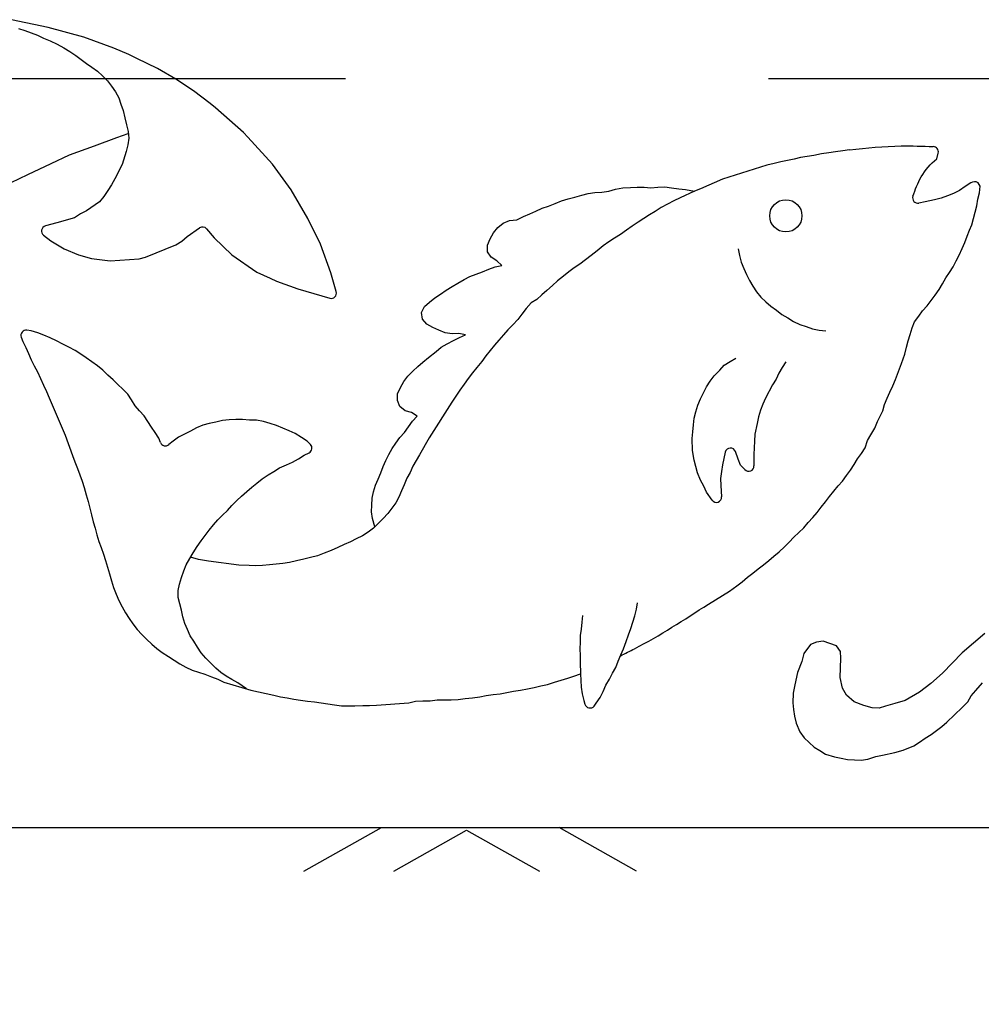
# Model space of a CAD drawing. Header units: feet. Extents: x 6 to 219, y -22 to 30.
# Tile 26 of 46: x 178.601 to 178.828, y 22.251 to 22.484. Entities that reach past the tile are written whole.
import ezdxf

# ---------------------------------------------------------------- set-up
doc = ezdxf.new("R2010")
doc.units = ezdxf.units.FT
doc.header["$MEASUREMENT"] = 0
doc.linetypes.add('F', pattern=[0.15000000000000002, 0.1, -0.05])
doc.layers.add('HATCH', color=247, linetype='Continuous')

msp = doc.modelspace()

# ---------------------------------------------------------------- linework, layer by layer
at = {"layer": 'HATCH'}
for p, q in [((178.6076247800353, 22.48222426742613), (178.5989474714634, 22.48408259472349)), ((178.6005794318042, 22.48202955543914), (178.6021062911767, 22.48149398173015)), ((178.6021062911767, 22.48149398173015), (178.6036007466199, 22.48101233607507)), ((178.6036007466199, 22.48101233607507), (178.6050800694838, 22.48042263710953)), ((178.6160217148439, 22.47994938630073), (178.6076247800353, 22.48222426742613)), ((178.6050800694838, 22.48042263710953), (178.6065303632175, 22.47971734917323)), ((178.6065303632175, 22.47971734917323), (178.6080425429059, 22.47904968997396)), ((178.6080425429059, 22.47904968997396), (178.6097220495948, 22.47829742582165)), ((178.6097220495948, 22.47829742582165), (178.6112761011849, 22.47739344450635)), ((178.6230877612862, 22.47733331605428), (178.6160217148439, 22.47994938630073)), ((178.6112761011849, 22.47739344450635), (178.6127234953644, 22.47658989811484)), ((178.6127234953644, 22.47658989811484), (178.6141100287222, 22.47562830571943)), ((178.62667348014, 22.47584610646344), (178.6230877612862, 22.47733331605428)), ((178.6141100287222, 22.47562830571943), (178.6153749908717, 22.47465786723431)), ((178.6153749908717, 22.47465786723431), (178.6166624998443, 22.47375363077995)), ((178.6166624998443, 22.47375363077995), (178.6179348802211, 22.47284163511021)), ((178.6285341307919, 22.47492409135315), (178.62667348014, 22.47584610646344)), ((178.6334651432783, 22.47252891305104), (178.6285341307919, 22.47492409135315)), ((178.6179348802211, 22.47284163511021), (178.6192369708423, 22.47189808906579)), ((178.6192369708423, 22.47189808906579), (178.6204595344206, 22.47077287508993)), ((178.6377869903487, 22.46999660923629), (178.6334651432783, 22.47252891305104)), ((178.6204595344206, 22.47077287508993), (178.6216160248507, 22.46959788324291)), ((178.6216160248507, 22.46959788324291), (178.6225772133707, 22.46832860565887)), ((178.6419477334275, 22.46724152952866), (178.6377869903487, 22.46999660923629)), ((178.6225772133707, 22.46832860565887), (178.6235363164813, 22.46704246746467)), ((178.6235363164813, 22.46704246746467), (178.6242934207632, 22.46561390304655)), ((178.6459003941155, 22.46423502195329), (178.6419477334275, 22.46724152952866)), ((178.6242934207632, 22.46561390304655), (178.6247515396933, 22.46408157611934)), ((178.6247515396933, 22.46408157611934), (178.6253481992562, 22.46262711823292)), ((178.6253481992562, 22.46262711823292), (178.6257478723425, 22.46090163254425)), ((178.6471234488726, 22.46324320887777), (178.6459003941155, 22.46423502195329)), ((178.6537524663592, 22.45744077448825), (178.6471234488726, 22.46324320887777)), ((178.6257478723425, 22.46090163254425), (178.6261108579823, 22.45924709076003)), ((178.6261108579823, 22.45924709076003), (178.6264881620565, 22.4576192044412)), ((178.6264881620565, 22.4576192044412), (178.6266605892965, 22.4560299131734)), ((178.6548428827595, 22.45631627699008), (178.6537524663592, 22.45744077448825)), ((178.6185838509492, 22.45424082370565), (178.6238552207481, 22.45618660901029)), ((178.6238552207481, 22.45618660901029), (178.6265402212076, 22.45713936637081)), ((178.6266605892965, 22.4560299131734), (178.6264293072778, 22.454469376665)), ((178.6606766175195, 22.4498867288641), (178.6548428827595, 22.45631627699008)), ((178.6126772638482, 22.45213297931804), (178.6185838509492, 22.45424082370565)), ((178.6260393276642, 22.45287311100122), (178.6251182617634, 22.44985360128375)), ((178.6264293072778, 22.454469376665), (178.6260393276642, 22.45287311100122)), ((178.7937800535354, 22.45283439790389), (178.7921964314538, 22.45262996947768)), ((178.7954684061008, 22.45310689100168), (178.7937800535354, 22.45283439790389)), ((178.7970533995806, 22.45331791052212), (178.7954684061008, 22.45310689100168)), ((178.6082659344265, 22.45004758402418), (178.6126772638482, 22.45213297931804)), ((178.780816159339, 22.45045613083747), (178.7792220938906, 22.45006704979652)), ((178.7824257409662, 22.45081495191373), (178.780816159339, 22.45045613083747)), ((178.7839570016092, 22.45113577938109), (178.7824257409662, 22.45081495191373)), ((178.7855229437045, 22.45146148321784), (178.7839570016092, 22.45113577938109)), ((178.7870706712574, 22.45173952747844), (178.7855229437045, 22.45146148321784)), ((178.7886633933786, 22.45197857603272), (178.7870706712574, 22.45173952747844)), ((178.7904879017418, 22.45232089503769), (178.7886633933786, 22.45197857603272)), ((178.7921964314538, 22.45262996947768), (178.7904879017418, 22.45232089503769)), ((178.8176893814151, 22.45114999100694), (178.8180480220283, 22.45252012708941)), ((178.6028216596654, 22.44746564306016), (178.6082659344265, 22.45004758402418)), ((178.6251182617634, 22.44985360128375), (178.623376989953, 22.44643359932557)), ((178.6650243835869, 22.44381210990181), (178.6606766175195, 22.4498867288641)), ((178.7775316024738, 22.44964184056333), (178.7670378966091, 22.44636196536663)), ((178.7792220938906, 22.45006704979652), (178.7775316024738, 22.44964184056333)), ((178.5988541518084, 22.44556934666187), (178.6028216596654, 22.44746564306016)), ((178.623376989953, 22.44643359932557), (178.6225994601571, 22.44505428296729)), ((178.7670378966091, 22.44636196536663), (178.7618408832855, 22.44411834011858)), ((178.6216668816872, 22.44370463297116), (178.6207720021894, 22.44228548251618)), ((178.6225994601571, 22.44505428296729), (178.6216668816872, 22.44370463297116)), ((178.6689757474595, 22.43705157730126), (178.6650243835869, 22.44381210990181)), ((178.7384916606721, 22.4432792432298), (178.7401874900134, 22.44352385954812)), ((178.7401874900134, 22.44352385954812), (178.7417622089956, 22.44403646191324)), ((178.7417622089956, 22.44403646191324), (178.7434931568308, 22.44428349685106)), ((178.7434931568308, 22.44428349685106), (178.7452519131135, 22.44442375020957)), ((178.7452519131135, 22.44442375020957), (178.7468459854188, 22.44449038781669)), ((178.7468459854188, 22.44449038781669), (178.7484990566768, 22.44447480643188)), ((178.7484990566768, 22.44447480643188), (178.7500771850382, 22.44435200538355)), ((178.7500771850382, 22.44435200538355), (178.7517608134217, 22.44444340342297)), ((178.7517608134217, 22.44444340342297), (178.7533783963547, 22.44454213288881)), ((178.7533783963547, 22.44454213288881), (178.7549927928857, 22.44432927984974)), ((178.7549927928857, 22.44432927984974), (178.756715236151, 22.44410129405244)), ((178.756715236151, 22.44410129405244), (178.7582688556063, 22.44392337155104)), ((178.7603838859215, 22.44352885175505), (178.7570179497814, 22.44197019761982)), ((178.7582688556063, 22.44392337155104), (178.7603982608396, 22.44353466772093)), ((178.7618408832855, 22.44411834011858), (178.7603838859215, 22.44352885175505)), ((178.8231081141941, 22.44370242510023), (178.8216960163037, 22.44300283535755)), ((178.8244218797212, 22.44461310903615), (178.8231081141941, 22.44370242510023)), ((178.8257538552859, 22.44547115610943), (178.8244218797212, 22.44461310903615)), ((178.8261394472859, 22.44564826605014), (178.8257538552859, 22.44547115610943)), ((178.8279653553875, 22.44472555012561), (178.827762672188, 22.4451033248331)), ((178.8277973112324, 22.44313051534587), (178.8279653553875, 22.44472555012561)), ((178.6207720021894, 22.44228548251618), (178.6197514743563, 22.44099514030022)), ((178.7274702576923, 22.44057740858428), (178.7289624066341, 22.44122644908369)), ((178.7289624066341, 22.44122644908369), (178.7305683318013, 22.441742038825)), ((178.7305683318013, 22.441742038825), (178.7321576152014, 22.44213662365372)), ((178.7321576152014, 22.44213662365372), (178.7337649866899, 22.4425509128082)), ((178.7337649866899, 22.4425509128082), (178.7353118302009, 22.44295574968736)), ((178.7353118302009, 22.44295574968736), (178.7368945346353, 22.44322983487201)), ((178.7368945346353, 22.44322983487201), (178.7384916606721, 22.4432792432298)), ((178.7554982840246, 22.44121853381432), (178.7540496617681, 22.44045279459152)), ((178.7570179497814, 22.44197019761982), (178.7554982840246, 22.44121853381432)), ((178.8171640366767, 22.441462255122), (178.8149572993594, 22.44097731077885)), ((178.8187242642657, 22.44188469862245), (178.8171640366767, 22.441462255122)), ((178.8202173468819, 22.44244250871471), (178.8187242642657, 22.44188469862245)), ((178.8216960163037, 22.44300283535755), (178.8202173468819, 22.44244250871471)), ((178.827172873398, 22.44006328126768), (178.8274485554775, 22.44160247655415)), ((178.8274485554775, 22.44160247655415), (178.8277973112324, 22.44313051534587)), ((178.6166253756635, 22.43889247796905), (178.6152210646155, 22.43813459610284)), ((178.6197514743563, 22.44099514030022), (178.6166253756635, 22.43889247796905)), ((178.7214680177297, 22.43815683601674), (178.7229291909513, 22.43878006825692)), ((178.7229291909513, 22.43878006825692), (178.7244286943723, 22.43947357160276)), ((178.7244286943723, 22.43947357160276), (178.7259190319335, 22.4400181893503)), ((178.7259190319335, 22.4400181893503), (178.7274702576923, 22.44057740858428)), ((178.7511471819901, 22.43875029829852), (178.7497908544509, 22.43792220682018)), ((178.7525502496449, 22.43962982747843), (178.7511471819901, 22.43875029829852)), ((178.7540496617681, 22.44045279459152), (178.7525502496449, 22.43962982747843)), ((178.8149572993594, 22.44097731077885), (178.8134739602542, 22.4407066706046)), ((178.8267569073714, 22.43855634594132), (178.827172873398, 22.44006328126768)), ((178.6137983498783, 22.43718684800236), (178.6096121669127, 22.4360160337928)), ((178.6152210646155, 22.43813459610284), (178.6137983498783, 22.43718684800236)), ((178.6719594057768, 22.43103104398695), (178.6689757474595, 22.43705157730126)), ((178.7151807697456, 22.43593327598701), (178.7166751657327, 22.43658399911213)), ((178.7166751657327, 22.43658399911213), (178.7184475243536, 22.43674062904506)), ((178.7184475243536, 22.43674062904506), (178.7199884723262, 22.43750114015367)), ((178.7199884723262, 22.43750114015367), (178.7214680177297, 22.43815683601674)), ((178.7484397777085, 22.43704300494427), (178.7470728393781, 22.43616733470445)), ((178.7497908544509, 22.43792220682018), (178.7484397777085, 22.43704300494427)), ((178.825973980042, 22.43558801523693), (178.826378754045, 22.437029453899)), ((178.826378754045, 22.437029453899), (178.8267569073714, 22.43855634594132)), ((178.6096121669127, 22.4360160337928), (178.6069473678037, 22.43529412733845)), ((178.6404721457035, 22.4328325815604), (178.6434065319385, 22.43484279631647)), ((178.6450602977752, 22.43462709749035), (178.6468782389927, 22.43251537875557)), ((178.7128812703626, 22.43368638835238), (178.7139570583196, 22.43495858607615)), ((178.7139570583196, 22.43495858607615), (178.7151807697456, 22.43593327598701)), ((178.7443365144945, 22.43429369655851), (178.7428985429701, 22.43331022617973)), ((178.7456987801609, 22.43522439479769), (178.7443365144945, 22.43429369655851)), ((178.7470728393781, 22.43616733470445), (178.7456987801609, 22.43522439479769)), ((178.8249119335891, 22.43285577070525), (178.8254421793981, 22.43434106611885)), ((178.8254421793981, 22.43434106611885), (178.825973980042, 22.43558801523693)), ((178.6065204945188, 22.43309041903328), (178.6082116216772, 22.43181219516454)), ((178.6082116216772, 22.43181219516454), (178.6113986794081, 22.42985953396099)), ((178.6377508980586, 22.43083085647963), (178.6391803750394, 22.43174045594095)), ((178.6391803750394, 22.43174045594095), (178.6404721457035, 22.4328325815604)), ((178.6468782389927, 22.43251537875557), (178.6510021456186, 22.42847795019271)), ((178.711505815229, 22.43078820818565), (178.7120684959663, 22.43227669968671)), ((178.7120684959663, 22.43227669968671), (178.7128812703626, 22.43368638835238)), ((178.7415320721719, 22.43238894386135), (178.7401688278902, 22.43151393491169)), ((178.7428985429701, 22.43331022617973), (178.7415320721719, 22.43238894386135)), ((178.8243037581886, 22.43139475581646), (178.8249119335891, 22.43285577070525)), ((178.6113986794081, 22.42985953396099), (178.6147593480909, 22.42847463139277)), ((178.6306367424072, 22.42795808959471), (178.6377508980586, 22.43083085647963)), ((178.6744155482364, 22.42418328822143), (178.6719594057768, 22.43103104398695)), ((178.7115017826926, 22.42919176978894), (178.711505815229, 22.43078820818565)), ((178.737383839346, 22.42943489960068), (178.7359933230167, 22.42831258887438)), ((178.738862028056, 22.43058545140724), (178.737383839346, 22.42943489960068)), ((178.7401688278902, 22.43151393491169), (178.738862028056, 22.43058545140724)), ((178.7707404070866, 22.4298649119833), (178.7710228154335, 22.42829257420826)), ((178.8230248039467, 22.42842481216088), (178.8236785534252, 22.42995103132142)), ((178.8236785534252, 22.42995103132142), (178.8243037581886, 22.43139475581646)), ((178.6147593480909, 22.42847463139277), (178.6178291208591, 22.42764244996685)), ((178.6178291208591, 22.42764244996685), (178.6222477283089, 22.42706450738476)), ((178.6222477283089, 22.42706450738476), (178.6290925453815, 22.42749532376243)), ((178.6290925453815, 22.42749532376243), (178.6306367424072, 22.42795808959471)), ((178.6510021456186, 22.42847795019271), (178.6569249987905, 22.42436827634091)), ((178.7123818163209, 22.42790050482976), (178.7115017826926, 22.42919176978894)), ((178.7136890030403, 22.42702133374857), (178.7123818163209, 22.42790050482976)), ((178.7346610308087, 22.42728437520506), (178.7332975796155, 22.42628872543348)), ((178.7359933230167, 22.42831258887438), (178.7346610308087, 22.42728437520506)), ((178.7710228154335, 22.42829257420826), (178.7714692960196, 22.42673279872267)), ((178.8222667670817, 22.42702865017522), (178.8230248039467, 22.42842481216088)), ((178.7102937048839, 22.42447491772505), (178.7118062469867, 22.42505902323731)), ((178.7118062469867, 22.42505902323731), (178.7132783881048, 22.42563469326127)), ((178.7132783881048, 22.42563469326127), (178.714857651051, 22.42596402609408)), ((178.714857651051, 22.42596402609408), (178.7136890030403, 22.42702133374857)), ((178.7319492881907, 22.42535795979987), (178.730677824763, 22.42443066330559)), ((178.7332975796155, 22.42628872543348), (178.7319492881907, 22.42535795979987)), ((178.7714692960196, 22.42673279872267), (178.772066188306, 22.42525553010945)), ((178.772066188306, 22.42525553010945), (178.7727144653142, 22.42381783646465)), ((178.8207066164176, 22.42430594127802), (178.8216033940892, 22.42559975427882)), ((178.8216033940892, 22.42559975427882), (178.8222667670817, 22.42702865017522)), ((178.6569249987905, 22.42436827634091), (178.6585424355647, 22.42363675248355)), ((178.6585424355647, 22.42363675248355), (178.6601096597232, 22.42295219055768)), ((178.6601096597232, 22.42295219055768), (178.6615837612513, 22.42227016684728)), ((178.6757149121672, 22.4197704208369), (178.6744155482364, 22.42418328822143)), ((178.7044900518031, 22.4217861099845), (178.7059620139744, 22.42262072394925)), ((178.7059620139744, 22.42262072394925), (178.7073270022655, 22.42338560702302)), ((178.7073270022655, 22.42338560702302), (178.7088219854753, 22.42391836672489)), ((178.7088219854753, 22.42391836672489), (178.7102937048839, 22.42447491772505)), ((178.7294300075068, 22.4234415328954), (178.7280479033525, 22.42230039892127)), ((178.730677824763, 22.42443066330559), (178.7294300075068, 22.4234415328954)), ((178.7727144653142, 22.42381783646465), (178.773434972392, 22.42243102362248)), ((178.773434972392, 22.42243102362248), (178.7742228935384, 22.4210434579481)), ((178.8190799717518, 22.42161461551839), (178.8198517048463, 22.42299797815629)), ((178.8198517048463, 22.42299797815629), (178.8207066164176, 22.42430594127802)), ((178.6615837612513, 22.42227016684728), (178.666631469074, 22.42044154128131)), ((178.666631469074, 22.42044154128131), (178.6741619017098, 22.41821849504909)), ((178.7003532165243, 22.41920476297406), (178.7017249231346, 22.42009651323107)), ((178.7017249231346, 22.42009651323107), (178.7030885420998, 22.4209550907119)), ((178.7030885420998, 22.4209550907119), (178.7044900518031, 22.4217861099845)), ((178.7268146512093, 22.42119325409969), (178.7254893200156, 22.42004694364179)), ((178.7280479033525, 22.42230039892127), (178.7268146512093, 22.42119325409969)), ((178.7742228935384, 22.4210434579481), (178.7751071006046, 22.41968564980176)), ((178.8173108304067, 22.41891072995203), (178.8182730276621, 22.42025801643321)), ((178.8182730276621, 22.42025801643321), (178.8190799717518, 22.42161461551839)), ((178.6977607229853, 22.41729312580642), (178.6989999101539, 22.41830231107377)), ((178.6989999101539, 22.41830231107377), (178.7003532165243, 22.41920476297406)), ((178.7231549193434, 22.41789667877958), (178.7218133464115, 22.41709278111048)), ((178.7243167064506, 22.41899878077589), (178.7231549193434, 22.41789667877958)), ((178.7254893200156, 22.42004694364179), (178.7243167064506, 22.41899878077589)), ((178.7751071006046, 22.41968564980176), (178.7760954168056, 22.41845673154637)), ((178.7760954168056, 22.41845673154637), (178.7772512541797, 22.41738571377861)), ((178.8163871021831, 22.41764007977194), (178.8173108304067, 22.41891072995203)), ((178.6959005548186, 22.41480923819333), (178.6965916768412, 22.41621766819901)), ((178.6965916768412, 22.41621766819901), (178.6977607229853, 22.41729312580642)), ((178.7206294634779, 22.41580016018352), (178.7196293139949, 22.41446646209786)), ((178.7218133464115, 22.41709278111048), (178.7206294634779, 22.41580016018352)), ((178.7772512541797, 22.41738571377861), (178.7784832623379, 22.41632184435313)), ((178.7784832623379, 22.41632184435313), (178.7797796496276, 22.41535316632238)), ((178.8143539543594, 22.41525123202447), (178.8154401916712, 22.41638563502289)), ((178.8154401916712, 22.41638563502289), (178.8163871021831, 22.41764007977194)), ((178.6961136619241, 22.4132411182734), (178.6959005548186, 22.41480923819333)), ((178.697132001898, 22.41205052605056), (178.6961136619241, 22.4132411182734)), ((178.7186208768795, 22.41317953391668), (178.7174460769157, 22.41194310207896)), ((178.7196293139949, 22.41446646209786), (178.7186208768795, 22.41317953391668)), ((178.7797796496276, 22.41535316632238), (178.7811065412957, 22.41435561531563)), ((178.7811065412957, 22.41435561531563), (178.7824631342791, 22.41354867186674)), ((178.7824631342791, 22.41354867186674), (178.7838068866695, 22.41267089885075)), ((178.8124281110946, 22.41265794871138), (178.8134388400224, 22.41398209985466)), ((178.8134388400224, 22.41398209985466), (178.8143539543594, 22.41525123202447)), ((178.6985354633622, 22.41132298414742), (178.697132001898, 22.41205052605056)), ((178.6999530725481, 22.41065888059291), (178.6985354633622, 22.41132298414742)), ((178.7174460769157, 22.41194310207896), (178.7163176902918, 22.41070981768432)), ((178.7838068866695, 22.41267089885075), (178.7853490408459, 22.4120060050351)), ((178.7853490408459, 22.4120060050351), (178.7868492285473, 22.4115063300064)), ((178.7868492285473, 22.4115063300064), (178.7883580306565, 22.41100817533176)), ((178.7883580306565, 22.41100817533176), (178.7899063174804, 22.41068839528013)), ((178.8113963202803, 22.40965437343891), (178.8119100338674, 22.41116846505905)), ((178.8119100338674, 22.41116846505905), (178.8124281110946, 22.41265794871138)), ((178.6012134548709, 22.40901647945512), (178.6015723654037, 22.4079465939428)), ((178.6035925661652, 22.41051592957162), (178.602563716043, 22.41065307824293)), ((178.6051385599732, 22.41005864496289), (178.6035925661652, 22.41051592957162)), ((178.6065904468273, 22.40945900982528), (178.6051385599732, 22.41005864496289)), ((178.6080630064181, 22.40880717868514), (178.6065904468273, 22.40945900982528)), ((178.6096016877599, 22.4081404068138), (178.6080630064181, 22.40880717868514)), ((178.7014574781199, 22.41002792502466), (178.6999530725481, 22.41065888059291)), ((178.7031476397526, 22.40978152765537), (178.7014574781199, 22.41002792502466)), ((178.7047236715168, 22.40986401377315), (178.7031476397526, 22.40978152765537)), ((178.7034593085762, 22.40820168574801), (178.7048787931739, 22.40890259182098)), ((178.70629438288, 22.40958249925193), (178.7047236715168, 22.40986401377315)), ((178.7048787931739, 22.40890259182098), (178.70629438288, 22.40958249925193)), ((178.7152641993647, 22.4095482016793), (178.7141840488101, 22.40830061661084)), ((178.7163176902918, 22.41070981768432), (178.7152641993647, 22.4095482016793)), ((178.7899063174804, 22.41068839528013), (178.7914731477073, 22.41046457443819)), ((178.8109608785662, 22.40814271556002), (178.8113963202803, 22.40965437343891)), ((178.6015723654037, 22.4079465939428), (178.6023454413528, 22.40656402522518)), ((178.6023454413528, 22.40656402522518), (178.6029586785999, 22.40511631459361)), ((178.6110739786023, 22.40735396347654), (178.6096016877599, 22.4081404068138)), ((178.6124696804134, 22.40664154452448), (178.6110739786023, 22.40735396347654)), ((178.6139447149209, 22.40586828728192), (178.6124696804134, 22.40664154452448)), ((178.6993645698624, 22.40558336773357), (178.7005575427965, 22.40660973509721)), ((178.7005575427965, 22.40660973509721), (178.7019284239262, 22.40744168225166)), ((178.7019284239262, 22.40744168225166), (178.7034593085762, 22.40820168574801)), ((178.7131430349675, 22.40710438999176), (178.7120882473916, 22.40582829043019)), ((178.7141840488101, 22.40830061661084), (178.7131430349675, 22.40710438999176)), ((178.8101525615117, 22.40500988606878), (178.8105660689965, 22.40661667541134)), ((178.8105660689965, 22.40661667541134), (178.8109608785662, 22.40814271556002)), ((178.6029586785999, 22.40511631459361), (178.6035515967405, 22.40362564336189)), ((178.6153202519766, 22.40499742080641), (178.6139447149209, 22.40586828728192)), ((178.6166176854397, 22.4040873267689), (178.6153202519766, 22.40499742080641)), ((178.617900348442, 22.40317461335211), (178.6166176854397, 22.4040873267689)), ((178.6962193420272, 22.40307996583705), (178.6975507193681, 22.40417784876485)), ((178.6975507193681, 22.40417784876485), (178.6993645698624, 22.40558336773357)), ((178.7110907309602, 22.40455852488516), (178.7100985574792, 22.40320846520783)), ((178.7120882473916, 22.40582829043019), (178.7110907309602, 22.40455852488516)), ((178.7688449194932, 22.40326370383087), (178.7701898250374, 22.40406310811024)), ((178.80939668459, 22.40279911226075), (178.8101525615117, 22.40500988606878)), ((178.6035515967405, 22.40362564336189), (178.6043237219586, 22.40225559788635)), ((178.6043237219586, 22.40225559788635), (178.6050760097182, 22.40077539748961)), ((178.6192476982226, 22.40222638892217), (178.617900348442, 22.40317461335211)), ((178.6205598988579, 22.4012186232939), (178.6192476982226, 22.40222638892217)), ((178.6938350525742, 22.40092466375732), (178.6949952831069, 22.40207853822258)), ((178.6949952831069, 22.40207853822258), (178.6962193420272, 22.40307996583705)), ((178.7089627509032, 22.40181645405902), (178.7079547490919, 22.40052706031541)), ((178.7100985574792, 22.40320846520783), (178.7089627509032, 22.40181645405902)), ((178.7663762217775, 22.40118358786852), (178.7674544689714, 22.40235593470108)), ((178.7674544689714, 22.40235593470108), (178.7688449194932, 22.40326370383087)), ((178.7811178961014, 22.4018609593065), (178.7803229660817, 22.40051538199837)), ((178.781994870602, 22.40320203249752), (178.7811178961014, 22.4018609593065)), ((178.8079358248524, 22.39900732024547), (178.80939668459, 22.40279911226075)), ((178.6050760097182, 22.40077539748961), (178.6057591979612, 22.39921948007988)), ((178.6057591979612, 22.39921948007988), (178.6065286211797, 22.39767122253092)), ((178.6217344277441, 22.40002777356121), (178.6205598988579, 22.4012186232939)), ((178.6229345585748, 22.39888590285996), (178.6217344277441, 22.40002777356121)), ((178.6916723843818, 22.39850016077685), (178.692659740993, 22.39979858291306)), ((178.692659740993, 22.39979858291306), (178.6938350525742, 22.40092466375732)), ((178.7069234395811, 22.39922592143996), (178.7059788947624, 22.39790080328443)), ((178.7079547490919, 22.40052706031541), (178.7069234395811, 22.39922592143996)), ((178.7641125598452, 22.39862693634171), (178.765042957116, 22.39988861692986)), ((178.765042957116, 22.39988861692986), (178.7663762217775, 22.40118358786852)), ((178.7803229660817, 22.40051538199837), (178.7797073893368, 22.39907463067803)), ((178.6065286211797, 22.39767122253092), (178.6071655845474, 22.39615408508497)), ((178.6240739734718, 22.39779293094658), (178.6229345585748, 22.39888590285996)), ((178.6252455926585, 22.39672597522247), (178.6240739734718, 22.39779293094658)), ((178.6902105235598, 22.39563110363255), (178.6909113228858, 22.39707806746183)), ((178.6909113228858, 22.39707806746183), (178.6916723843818, 22.39850016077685)), ((178.7059788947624, 22.39790080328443), (178.7049358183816, 22.39644397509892)), ((178.7625190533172, 22.39587039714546), (178.7632674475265, 22.39728516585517)), ((178.7632674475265, 22.39728516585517), (178.7641125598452, 22.39862693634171)), ((178.7788932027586, 22.3977231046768), (178.7772380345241, 22.3946052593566)), ((178.7797073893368, 22.39907463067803), (178.7788932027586, 22.3977231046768)), ((178.8066280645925, 22.39602085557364), (178.8073199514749, 22.39747512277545)), ((178.8073199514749, 22.39747512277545), (178.8079358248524, 22.39900732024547)), ((178.6071655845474, 22.39615408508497), (178.6078045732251, 22.39463984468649)), ((178.6078045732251, 22.39463984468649), (178.6116441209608, 22.38580929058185)), ((178.6264066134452, 22.39548957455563), (178.6252455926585, 22.39672597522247)), ((178.6272677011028, 22.39416194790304), (178.6264066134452, 22.39548957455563)), ((178.6901641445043, 22.39401573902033), (178.6902105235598, 22.39563110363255)), ((178.7040148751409, 22.39502148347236), (178.7030755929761, 22.39362366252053)), ((178.7049358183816, 22.39644397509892), (178.7040148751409, 22.39502148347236)), ((178.7611914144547, 22.39293880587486), (178.7618321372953, 22.39445255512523)), ((178.7618321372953, 22.39445255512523), (178.7625190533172, 22.39587039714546)), ((178.7772380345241, 22.3946052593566), (178.7765950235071, 22.3931545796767)), ((178.8053474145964, 22.39309631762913), (178.8060069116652, 22.39458293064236)), ((178.8060069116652, 22.39458293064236), (178.8066280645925, 22.39602085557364)), ((178.6281713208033, 22.39279488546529), (178.6272677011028, 22.39416194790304)), ((178.6291560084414, 22.39157929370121), (178.6281713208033, 22.39279488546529)), ((178.6907709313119, 22.39257576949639), (178.6901641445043, 22.39401573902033)), ((178.6919772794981, 22.39154924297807), (178.6907709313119, 22.39257576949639)), ((178.7030755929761, 22.39362366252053), (178.6977152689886, 22.3851586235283)), ((178.7607439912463, 22.39137298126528), (178.7611914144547, 22.39293880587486)), ((178.7765950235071, 22.3931545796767), (178.7760307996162, 22.39169627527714)), ((178.8049345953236, 22.39154297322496), (178.8053474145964, 22.39309631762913)), ((178.6302924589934, 22.39037407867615), (178.6291560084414, 22.39157929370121)), ((178.6311967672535, 22.38906046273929), (178.6302924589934, 22.39037407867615)), ((178.69353036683, 22.3912023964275), (178.6919772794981, 22.39154924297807)), ((178.694812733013, 22.39029851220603), (178.69353036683, 22.3912023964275)), ((178.6937621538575, 22.38911328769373), (178.694812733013, 22.39029851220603)), ((178.7601887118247, 22.38829514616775), (178.7603732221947, 22.38984739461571)), ((178.7603732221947, 22.38984739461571), (178.7607439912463, 22.39137298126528)), ((178.7755809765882, 22.39014398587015), (178.7752378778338, 22.38860553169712)), ((178.7760307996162, 22.39169627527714), (178.7755809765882, 22.39014398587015)), ((178.8036907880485, 22.38905531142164), (178.8049345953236, 22.39154297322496)), ((178.6320336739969, 22.38772601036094), (178.6311967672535, 22.38906046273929)), ((178.6329154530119, 22.38642490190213), (178.6320336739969, 22.38772601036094)), ((178.6426852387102, 22.38756440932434), (178.6412500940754, 22.38678709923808)), ((178.6441278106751, 22.38817800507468), (178.6426852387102, 22.38756440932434)), ((178.645688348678, 22.38857003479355), (178.6441278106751, 22.38817800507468)), ((178.6472266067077, 22.38893018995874), (178.645688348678, 22.38857003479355)), ((178.6487815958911, 22.38928187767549), (178.6472266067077, 22.38893018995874)), ((178.6503910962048, 22.3894477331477), (178.6487815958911, 22.38928187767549)), ((178.6519554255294, 22.38948878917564), (178.6503910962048, 22.3894477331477)), ((178.6535391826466, 22.38949901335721), (178.6519554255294, 22.38948878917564)), ((178.6552215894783, 22.3893680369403), (178.6535391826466, 22.38949901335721)), ((178.6568893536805, 22.38936267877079), (178.6552215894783, 22.3893680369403)), ((178.6584746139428, 22.38908499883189), (178.6568893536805, 22.38936267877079)), ((178.6600647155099, 22.3886152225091), (178.6584746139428, 22.38908499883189)), ((178.6615885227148, 22.38809688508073), (178.6600647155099, 22.3886152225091)), ((178.6630739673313, 22.3874511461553), (178.6615885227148, 22.38809688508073)), ((178.6918168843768, 22.38645056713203), (178.6928103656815, 22.38779323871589)), ((178.6928103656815, 22.38779323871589), (178.6937621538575, 22.38911328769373)), ((178.7600000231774, 22.38660886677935), (178.7601887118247, 22.38829514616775)), ((178.7752378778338, 22.38860553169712), (178.7746770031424, 22.38607510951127)), ((178.802096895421, 22.38591404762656), (178.803036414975, 22.38748963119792)), ((178.803036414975, 22.38748963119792), (178.8036907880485, 22.38905531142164)), ((178.6116441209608, 22.38580929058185), (178.613368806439, 22.38099764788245)), ((178.6337538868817, 22.38508183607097), (178.6329154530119, 22.38642490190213)), ((178.6383855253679, 22.38533631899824), (178.637116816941, 22.38440061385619)), ((178.6398470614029, 22.38606498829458), (178.6383855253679, 22.38533631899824)), ((178.6412500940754, 22.38678709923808), (178.6398470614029, 22.38606498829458)), ((178.6646075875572, 22.38687741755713), (178.6630739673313, 22.3874511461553)), ((178.6660084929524, 22.38617861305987), (178.6646075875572, 22.38687741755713)), ((178.6674709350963, 22.38529013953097), (178.6660084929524, 22.38617861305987)), ((178.6688374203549, 22.3844202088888), (178.6674709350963, 22.38529013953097)), ((178.6897932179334, 22.38395801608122), (178.6907815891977, 22.38525789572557)), ((178.6907815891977, 22.38525789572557), (178.6918168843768, 22.38645056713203)), ((178.6977152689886, 22.3851586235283), (178.6954262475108, 22.38116169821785)), ((178.7598400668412, 22.38504700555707), (178.7600000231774, 22.38660886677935)), ((178.7746770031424, 22.38607510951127), (178.7745738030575, 22.38442936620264)), ((178.8013306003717, 22.38452149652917), (178.802096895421, 22.38591404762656)), ((178.6341696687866, 22.38406848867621), (178.6337538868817, 22.38508183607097)), ((178.637116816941, 22.38440061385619), (178.6361220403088, 22.38357913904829)), ((178.6696040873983, 22.38364849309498), (178.6688374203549, 22.3844202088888)), ((178.6889226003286, 22.38263837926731), (178.6897932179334, 22.38395801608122)), ((178.7599428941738, 22.38222414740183), (178.7598400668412, 22.38504700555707)), ((178.7744990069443, 22.38285974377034), (178.7744597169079, 22.38125452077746)), ((178.7745738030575, 22.38442936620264), (178.7744990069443, 22.38285974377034)), ((178.7998849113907, 22.38151821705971), (178.8007441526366, 22.38284471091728)), ((178.8007441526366, 22.38284471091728), (178.8013306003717, 22.38452149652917)), ((178.613368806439, 22.38099764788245), (178.6138915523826, 22.37951612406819)), ((178.6668053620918, 22.38025557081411), (178.6681372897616, 22.38107806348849)), ((178.6681372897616, 22.38107806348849), (178.6692778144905, 22.38165022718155)), ((178.6874090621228, 22.37983887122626), (178.6881321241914, 22.38123900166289)), ((178.6881321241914, 22.38123900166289), (178.6889226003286, 22.38263837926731)), ((178.6954262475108, 22.38116169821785), (178.6946212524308, 22.37981560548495)), ((178.7603066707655, 22.37994896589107), (178.7599428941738, 22.38222414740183)), ((178.7677063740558, 22.38183271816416), (178.7673313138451, 22.38033929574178)), ((178.7707350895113, 22.38016546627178), (178.7700954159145, 22.38195002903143)), ((178.7744597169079, 22.38125452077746), (178.7744855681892, 22.37855390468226)), ((178.7989619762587, 22.38025023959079), (178.7998849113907, 22.38151821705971)), ((178.6138915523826, 22.37951612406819), (178.6145429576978, 22.3779533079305)), ((178.6623150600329, 22.37813588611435), (178.663947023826, 22.37879827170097)), ((178.663947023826, 22.37879827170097), (178.6654021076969, 22.37943439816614)), ((178.6654021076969, 22.37943439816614), (178.6668053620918, 22.38025557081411)), ((178.6862321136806, 22.37690224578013), (178.6868035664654, 22.37837706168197)), ((178.6868035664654, 22.37837706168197), (178.6874090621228, 22.37983887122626)), ((178.693849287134, 22.3784550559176), (178.6931853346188, 22.3770222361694)), ((178.6946212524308, 22.37981560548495), (178.693849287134, 22.3784550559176)), ((178.760717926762, 22.37843753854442), (178.7603066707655, 22.37994896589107)), ((178.7611497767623, 22.37688151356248), (178.760717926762, 22.37843753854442)), ((178.7670666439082, 22.37878807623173), (178.7668224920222, 22.37719986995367)), ((178.7673313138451, 22.38033929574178), (178.7670666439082, 22.37878807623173)), ((178.771327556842, 22.37869883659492), (178.7707350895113, 22.38016546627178)), ((178.7723446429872, 22.37766521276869), (178.771327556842, 22.37869883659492)), ((178.7973345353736, 22.37755622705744), (178.7981377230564, 22.37889819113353)), ((178.7981377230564, 22.37889819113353), (178.7989619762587, 22.38025023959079)), ((178.6145429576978, 22.3779533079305), (178.6150827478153, 22.37643291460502)), ((178.6150827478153, 22.37643291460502), (178.6156434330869, 22.37495939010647)), ((178.6582180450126, 22.37545876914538), (178.6596003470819, 22.37641967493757)), ((178.6596003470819, 22.37641967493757), (178.6609650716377, 22.37725052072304)), ((178.6609650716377, 22.37725052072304), (178.6623150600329, 22.37813588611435)), ((178.6856432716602, 22.37543957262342), (178.6862321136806, 22.37690224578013)), ((178.6931853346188, 22.3770222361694), (178.6924069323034, 22.37564784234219)), ((178.7618205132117, 22.37521675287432), (178.7611497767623, 22.37688151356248)), ((178.7668224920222, 22.37719986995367), (178.7665821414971, 22.37556156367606)), ((178.795441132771, 22.37496616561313), (178.7963908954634, 22.37628331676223)), ((178.7963908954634, 22.37628331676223), (178.7973345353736, 22.37755622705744)), ((178.6156434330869, 22.37495939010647), (178.6161271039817, 22.37344047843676)), ((178.6545543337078, 22.37247124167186), (178.6557297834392, 22.37350340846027)), ((178.6557297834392, 22.37350340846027), (178.6569521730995, 22.37450706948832)), ((178.6569521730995, 22.37450706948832), (178.6582180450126, 22.37545876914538)), ((178.684495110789, 22.37244075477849), (178.6849967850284, 22.37398700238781)), ((178.6849967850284, 22.37398700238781), (178.6856432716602, 22.37543957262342)), ((178.6917655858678, 22.37409463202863), (178.6911427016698, 22.37264496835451)), ((178.6924069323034, 22.37564784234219), (178.6917655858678, 22.37409463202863)), ((178.7626248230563, 22.37379400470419), (178.7618205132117, 22.37521675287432)), ((178.7632923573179, 22.37236226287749), (178.7626248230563, 22.37379400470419)), ((178.7665821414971, 22.37556156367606), (178.7666549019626, 22.37391145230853)), ((178.7666549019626, 22.37391145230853), (178.7668447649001, 22.37127446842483)), ((178.7934042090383, 22.37258424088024), (178.7943582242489, 22.37382725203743)), ((178.7943582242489, 22.37382725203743), (178.795441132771, 22.37496616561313)), ((178.6161271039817, 22.37344047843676), (178.616570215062, 22.37172776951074)), ((178.616570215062, 22.37172776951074), (178.6170189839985, 22.37010492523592)), ((178.6521953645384, 22.37035217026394), (178.6533412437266, 22.3714222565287)), ((178.6533412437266, 22.3714222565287), (178.6545543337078, 22.37247124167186)), ((178.684223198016, 22.37089460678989), (178.684495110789, 22.37244075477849)), ((178.6905078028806, 22.37118428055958), (178.6897709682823, 22.36980455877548)), ((178.6911427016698, 22.37264496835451), (178.6905078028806, 22.37118428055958)), ((178.7645626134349, 22.37048435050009), (178.7632923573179, 22.37236226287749)), ((178.7913914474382, 22.37003015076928), (178.792372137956, 22.37133755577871)), ((178.792372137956, 22.37133755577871), (178.7934042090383, 22.37258424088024)), ((178.6170189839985, 22.37010492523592), (178.6174426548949, 22.36854491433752)), ((178.6499781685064, 22.36803479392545), (178.6510591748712, 22.36919875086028)), ((178.6510591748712, 22.36919875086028), (178.6521953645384, 22.37035217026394)), ((178.6840810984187, 22.36770591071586), (178.6841094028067, 22.36927998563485)), ((178.6841094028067, 22.36927998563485), (178.684223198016, 22.37089460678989)), ((178.6897709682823, 22.36980455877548), (178.6888788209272, 22.36852046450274)), ((178.7904037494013, 22.36880529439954), (178.7913914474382, 22.37003015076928)), ((178.6174426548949, 22.36854491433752), (178.6178648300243, 22.36695036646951)), ((178.6178648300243, 22.36695036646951), (178.618271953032, 22.36534045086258)), ((178.647687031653, 22.36583379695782), (178.6488242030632, 22.36693154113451)), ((178.6488242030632, 22.36693154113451), (178.6499781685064, 22.36803479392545)), ((178.6842592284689, 22.36614174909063), (178.6840810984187, 22.36770591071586)), ((178.6878733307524, 22.36726707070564), (178.6867844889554, 22.36612584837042)), ((178.6888788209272, 22.36852046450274), (178.6878733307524, 22.36726707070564)), ((178.7883738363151, 22.36634083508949), (178.7894297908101, 22.36750289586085)), ((178.7894297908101, 22.36750289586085), (178.7904037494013, 22.36880529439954)), ((178.618271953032, 22.36534045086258), (178.6186979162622, 22.36381766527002)), ((178.6456488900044, 22.36332979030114), (178.6466740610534, 22.36460826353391)), ((178.6466740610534, 22.36460826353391), (178.647687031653, 22.36583379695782)), ((178.6848522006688, 22.36417688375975), (178.6842592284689, 22.36614174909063)), ((178.6856441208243, 22.36493867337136), (178.6845085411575, 22.36384629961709)), ((178.6867844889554, 22.36612584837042), (178.6856441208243, 22.36493867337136)), ((178.7862598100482, 22.36394272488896), (178.7873219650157, 22.36514142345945)), ((178.7873219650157, 22.36514142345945), (178.7883738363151, 22.36634083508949)), ((178.6186979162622, 22.36381766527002), (178.6190989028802, 22.3622853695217)), ((178.6190989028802, 22.3622853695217), (178.6196061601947, 22.36069066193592)), ((178.6437427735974, 22.36079713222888), (178.6446854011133, 22.36206859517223)), ((178.6446854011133, 22.36206859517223), (178.6456488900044, 22.36332979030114)), ((178.6819369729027, 22.36203865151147), (178.6804588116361, 22.36126768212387)), ((178.683249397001, 22.36289958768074), (178.6819369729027, 22.36203865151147)), ((178.6845085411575, 22.36384629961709), (178.683249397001, 22.36289958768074)), ((178.783946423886, 22.36166669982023), (178.7850973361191, 22.36278718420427)), ((178.7850973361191, 22.36278718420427), (178.7862598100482, 22.36394272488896)), ((178.6196061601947, 22.36069066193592), (178.6201298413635, 22.35921819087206)), ((178.6427949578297, 22.35949047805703), (178.6437427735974, 22.36079713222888)), ((178.6776018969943, 22.35995282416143), (178.676102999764, 22.35922007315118)), ((178.6790500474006, 22.36056360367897), (178.6776018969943, 22.35995282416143)), ((178.6804588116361, 22.36126768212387), (178.6790500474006, 22.36056360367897)), ((178.7816755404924, 22.35939439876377), (178.7827734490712, 22.36051310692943)), ((178.7827734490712, 22.36051310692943), (178.783946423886, 22.36166669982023)), ((178.6201298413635, 22.35921819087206), (178.620663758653, 22.35770945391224)), ((178.620663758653, 22.35770945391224), (178.6211203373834, 22.3562073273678)), ((178.6410648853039, 22.35662339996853), (178.6418617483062, 22.35800105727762)), ((178.6418617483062, 22.35800105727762), (178.6427949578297, 22.35949047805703)), ((178.671278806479, 22.35731542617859), (178.6696615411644, 22.35686384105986)), ((178.6728884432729, 22.35791038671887), (178.671278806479, 22.35731542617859)), ((178.6745023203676, 22.35855307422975), (178.6728884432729, 22.35791038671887)), ((178.676102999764, 22.35922007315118), (178.6745023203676, 22.35855307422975)), ((178.7779745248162, 22.35621618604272), (178.7791654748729, 22.35723966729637)), ((178.7791654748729, 22.35723966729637), (178.7804698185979, 22.35826801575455)), ((178.7804698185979, 22.35826801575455), (178.7816755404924, 22.35939439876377)), ((178.6211203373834, 22.3562073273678), (178.6216392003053, 22.35458293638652)), ((178.6396525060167, 22.35371868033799), (178.6402376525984, 22.35518068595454)), ((178.6402376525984, 22.35518068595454), (178.6410648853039, 22.35662339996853)), ((178.6431123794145, 22.35640224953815), (178.641244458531, 22.35693385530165)), ((178.6454888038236, 22.35600831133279), (178.6431123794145, 22.35640224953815)), ((178.6526481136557, 22.35506543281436), (178.6454888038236, 22.35600831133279)), ((178.6551056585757, 22.35495881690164), (178.6526481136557, 22.35506543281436)), ((178.6566895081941, 22.35493985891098), (178.6551056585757, 22.35495881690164)), ((178.6582879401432, 22.35498187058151), (178.6566895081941, 22.35493985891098)), ((178.6599382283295, 22.35511813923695), (178.6582879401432, 22.35498187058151)), ((178.661533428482, 22.35533605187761), (178.6599382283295, 22.35511813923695)), ((178.6630873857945, 22.35550729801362), (178.661533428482, 22.35533605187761)), ((178.6646379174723, 22.35571221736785), (178.6630873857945, 22.35550729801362)), ((178.6663214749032, 22.35611207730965), (178.6646379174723, 22.35571221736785)), ((178.6680615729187, 22.35652957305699), (178.6663214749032, 22.35611207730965)), ((178.6696615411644, 22.35686384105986), (178.6680615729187, 22.35652957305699)), ((178.7754534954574, 22.35420931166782), (178.7767072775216, 22.35515760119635)), ((178.7767072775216, 22.35515760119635), (178.7779745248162, 22.35621618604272)), ((178.6216392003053, 22.35458293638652), (178.6221187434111, 22.35306583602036)), ((178.6221187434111, 22.35306583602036), (178.6225996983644, 22.35139029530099)), ((178.6391189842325, 22.3521515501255), (178.6396525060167, 22.35371868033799)), ((178.7729236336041, 22.35220214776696), (178.7741998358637, 22.35318868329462)), ((178.7741998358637, 22.35318868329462), (178.7754534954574, 22.35420931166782)), ((178.6225996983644, 22.35139029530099), (178.6230784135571, 22.34981338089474)), ((178.638335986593, 22.34905494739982), (178.6386134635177, 22.35061986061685)), ((178.6386134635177, 22.35061986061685), (178.6391189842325, 22.3521515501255)), ((178.7704557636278, 22.3501818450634), (178.7717211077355, 22.35116519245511)), ((178.7717211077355, 22.35116519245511), (178.7729236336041, 22.35220214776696)), ((178.6230784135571, 22.34981338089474), (178.6236454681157, 22.34823942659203)), ((178.6236454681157, 22.34823942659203), (178.6242677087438, 22.34675522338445)), ((178.6383272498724, 22.34745641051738), (178.638335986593, 22.34905494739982)), ((178.7637077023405, 22.34587344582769), (178.7687113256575, 22.34892191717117)), ((178.7687113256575, 22.34892191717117), (178.7704557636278, 22.3501818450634)), ((178.6242677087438, 22.34675522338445), (178.6250803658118, 22.34519939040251)), ((178.638708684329, 22.34592700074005), (178.6383272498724, 22.34745641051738)), ((178.6391200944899, 22.34440036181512), (178.638708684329, 22.34592700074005)), ((178.7467059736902, 22.34463947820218), (178.7469675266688, 22.34619394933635)), ((178.6250803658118, 22.34519939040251), (178.625860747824, 22.34382572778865)), ((178.625860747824, 22.34382572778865), (178.6267440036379, 22.34248044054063)), ((178.6394430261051, 22.34286439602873), (178.6391200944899, 22.34440036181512)), ((178.7463122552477, 22.34310728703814), (178.7467059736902, 22.34463947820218)), ((178.6267440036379, 22.34248044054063), (178.6275983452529, 22.34116938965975)), ((178.6275983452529, 22.34116938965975), (178.6286182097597, 22.33986989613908)), ((178.6399165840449, 22.34130941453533), (178.6394430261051, 22.34286439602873)), ((178.6405079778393, 22.33982736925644), (178.6399165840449, 22.34130941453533)), ((178.7338206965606, 22.34156679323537), (178.7335898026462, 22.33996823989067)), ((178.7339526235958, 22.34313637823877), (178.7338206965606, 22.34156679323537)), ((178.7453913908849, 22.34010811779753), (178.7458446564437, 22.34160516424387)), ((178.7458446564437, 22.34160516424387), (178.7463122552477, 22.34310728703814)), ((178.6286182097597, 22.33986989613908), (178.6297505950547, 22.33868046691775)), ((178.6297505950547, 22.33868046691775), (178.6308852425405, 22.33757141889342)), ((178.6411732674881, 22.33839395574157), (178.6405079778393, 22.33982736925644)), ((178.7335898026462, 22.33996823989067), (178.7334265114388, 22.33841086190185)), ((178.7442825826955, 22.33705395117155), (178.7448402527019, 22.33857596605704)), ((178.7448402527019, 22.33857596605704), (178.7453913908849, 22.34010811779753)), ((178.8290973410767, 22.33895338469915), (178.8236928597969, 22.33432701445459)), ((178.6308852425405, 22.33757141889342), (178.6321262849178, 22.33642790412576)), ((178.6321262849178, 22.33642790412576), (178.633303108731, 22.33537456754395)), ((178.6420433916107, 22.33708697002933), (178.6411732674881, 22.33839395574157)), ((178.6428805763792, 22.33566497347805), (178.6420433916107, 22.33708697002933)), ((178.7333725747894, 22.33683096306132), (178.7333355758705, 22.33526295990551)), ((178.7334265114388, 22.33841086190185), (178.7333725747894, 22.33683096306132)), ((178.743608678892, 22.33528870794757), (178.7442825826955, 22.33705395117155)), ((178.7878275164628, 22.336341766), (178.7863058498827, 22.33419714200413)), ((178.7892956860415, 22.33690404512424), (178.7878275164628, 22.336341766)), ((178.790851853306, 22.33712009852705), (178.7892956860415, 22.33690404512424)), ((178.7939644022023, 22.33600352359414), (178.790851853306, 22.33712009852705)), ((178.633303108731, 22.33537456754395), (178.6345386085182, 22.33439129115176)), ((178.6345386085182, 22.33439129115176), (178.6360471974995, 22.33347163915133)), ((178.6438053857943, 22.33433594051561), (178.6428805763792, 22.33566497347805)), ((178.6448784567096, 22.33305856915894), (178.6438053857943, 22.33433594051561)), ((178.7333355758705, 22.33526295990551), (178.7334202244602, 22.33369619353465)), ((178.7429991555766, 22.33385852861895), (178.7436027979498, 22.3352858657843)), ((178.7863058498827, 22.33419714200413), (178.7857845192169, 22.33228180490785)), ((178.7949191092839, 22.33468486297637), (178.7939644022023, 22.33600352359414)), ((178.7950469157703, 22.33311813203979), (178.7949191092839, 22.33468486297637)), ((178.8236928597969, 22.33432701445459), (178.8190403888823, 22.32955459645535)), ((178.6360471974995, 22.33347163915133), (178.6373963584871, 22.33262783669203)), ((178.6373963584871, 22.33262783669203), (178.6387365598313, 22.33175578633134)), ((178.6387365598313, 22.33175578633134), (178.6401199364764, 22.33096248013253)), ((178.6460932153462, 22.33191293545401), (178.6448784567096, 22.33305856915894)), ((178.6472087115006, 22.33074716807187), (178.6460932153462, 22.33191293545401)), ((178.7334202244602, 22.33369619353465), (178.7334107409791, 22.33213053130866)), ((178.7334107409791, 22.33213053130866), (178.7334384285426, 22.32938068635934)), ((178.7417893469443, 22.33090477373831), (178.7423737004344, 22.33236410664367)), ((178.7423737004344, 22.33236410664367), (178.7429991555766, 22.33385852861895)), ((178.7857845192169, 22.33228180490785), (178.7847474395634, 22.32969493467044)), ((178.794852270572, 22.32853512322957), (178.7950469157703, 22.33311813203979)), ((178.6401199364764, 22.33096248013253), (178.6416275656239, 22.33027750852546)), ((178.6416275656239, 22.33027750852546), (178.6431704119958, 22.32976635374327)), ((178.6431704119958, 22.32976635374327), (178.6446572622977, 22.32928462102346)), ((178.6446572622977, 22.32928462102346), (178.6461812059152, 22.3286723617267)), ((178.6483948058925, 22.32969166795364), (178.6472087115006, 22.33074716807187)), ((178.6496760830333, 22.32879394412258), (178.6483948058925, 22.32969166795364)), ((178.7319081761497, 22.32886073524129), (178.7334384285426, 22.32938068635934)), ((178.7334384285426, 22.32938068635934), (178.7335396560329, 22.32782067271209)), ((178.7402915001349, 22.32813851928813), (178.7410618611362, 22.3295152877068)), ((178.7410618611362, 22.3295152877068), (178.7417893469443, 22.33090477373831)), ((178.7847474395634, 22.32969493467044), (178.7841529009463, 22.32673835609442)), ((178.8190403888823, 22.32955459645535), (178.8162847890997, 22.32707327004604)), ((178.6461812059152, 22.3286723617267), (178.6476769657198, 22.32808303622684)), ((178.6476769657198, 22.32808303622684), (178.6491540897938, 22.32742693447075)), ((178.6491540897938, 22.32742693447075), (178.6555044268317, 22.32554729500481)), ((178.6510299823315, 22.3280093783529), (178.6496760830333, 22.32879394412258)), ((178.6524042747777, 22.32726015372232), (178.6510299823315, 22.3280093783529)), ((178.6545057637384, 22.325842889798), (178.6524042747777, 22.32726015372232)), ((178.7256242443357, 22.3268764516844), (178.7273065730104, 22.32737637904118)), ((178.7273065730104, 22.32737637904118), (178.7288637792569, 22.32787318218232)), ((178.7288637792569, 22.32787318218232), (178.730433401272, 22.32832140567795)), ((178.730433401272, 22.32832140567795), (178.7319081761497, 22.32886073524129)), ((178.7335396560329, 22.32782067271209), (178.7336325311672, 22.32626104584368)), ((178.7394879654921, 22.32666954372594), (178.7402915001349, 22.32813851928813)), ((178.795401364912, 22.32602364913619), (178.794852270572, 22.32853512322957)), ((178.8162847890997, 22.32707327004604), (178.8135941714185, 22.32507062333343)), ((178.8269470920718, 22.32541812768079), (178.8285067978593, 22.32721912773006)), ((178.6555044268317, 22.32554729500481), (178.6609762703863, 22.32430541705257)), ((178.712803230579, 22.32447270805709), (178.714454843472, 22.32468029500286)), ((178.714454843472, 22.32468029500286), (178.7160535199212, 22.32500037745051)), ((178.7160535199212, 22.32500037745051), (178.7176229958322, 22.32524165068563)), ((178.7176229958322, 22.32524165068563), (178.7192414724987, 22.32551445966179)), ((178.7192414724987, 22.32551445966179), (178.7209244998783, 22.3258456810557)), ((178.7209244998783, 22.3258456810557), (178.7225313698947, 22.32614816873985)), ((178.7225313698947, 22.32614816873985), (178.7240937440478, 22.32650116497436)), ((178.7240937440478, 22.32650116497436), (178.7256242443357, 22.3268764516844)), ((178.7336325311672, 22.32626104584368), (178.7338609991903, 22.32460999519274)), ((178.7338609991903, 22.32460999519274), (178.7342451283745, 22.32305821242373)), ((178.7380882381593, 22.3237937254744), (178.7387962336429, 22.3252000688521)), ((178.7387962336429, 22.3252000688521), (178.7394879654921, 22.32666954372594)), ((178.7837308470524, 22.32482157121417), (178.7836776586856, 22.32248522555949)), ((178.7841529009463, 22.32673835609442), (178.7837308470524, 22.32482157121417)), ((178.7963235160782, 22.32435138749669), (178.795401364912, 22.32602364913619)), ((178.8135941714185, 22.32507062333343), (178.8101956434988, 22.3231012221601)), ((178.8258247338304, 22.32415798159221), (178.8269470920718, 22.32541812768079)), ((178.6609762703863, 22.32430541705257), (178.6625216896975, 22.32394450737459)), ((178.6625216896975, 22.32394450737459), (178.6641457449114, 22.32369147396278)), ((178.6641457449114, 22.32369147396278), (178.6656971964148, 22.32340399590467)), ((178.6656971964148, 22.32340399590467), (178.6672869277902, 22.3231512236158)), ((178.6672869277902, 22.3231512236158), (178.6689040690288, 22.32295156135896)), ((178.6689040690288, 22.32295156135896), (178.6705328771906, 22.32273618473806)), ((178.6705328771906, 22.32273618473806), (178.6721606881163, 22.32249778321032)), ((178.6721606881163, 22.32249778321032), (178.6737109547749, 22.32224563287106)), ((178.685231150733, 22.32198912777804), (178.6928665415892, 22.32252191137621)), ((178.6928665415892, 22.32252191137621), (178.6944252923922, 22.32288825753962)), ((178.6944252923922, 22.32288825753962), (178.6962249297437, 22.32296974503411)), ((178.6962249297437, 22.32296974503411), (178.6979514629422, 22.32300526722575)), ((178.6979514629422, 22.32300526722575), (178.6995623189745, 22.3231992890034)), ((178.6995623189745, 22.3231992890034), (178.7012556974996, 22.32322131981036)), ((178.7012556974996, 22.32322131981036), (178.7028592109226, 22.32324901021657)), ((178.7028592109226, 22.32324901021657), (178.7045592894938, 22.32331919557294)), ((178.7045592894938, 22.32331919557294), (178.7061578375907, 22.32351103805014)), ((178.7061578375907, 22.32351103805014), (178.7079027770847, 22.32373643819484)), ((178.7079027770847, 22.32373643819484), (178.7096427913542, 22.3239609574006)), ((178.7096427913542, 22.3239609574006), (178.711192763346, 22.32424067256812)), ((178.711192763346, 22.32424067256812), (178.712803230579, 22.32447270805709)), ((178.7342451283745, 22.32305821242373), (178.7344913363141, 22.32219986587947)), ((178.7366714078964, 22.32176670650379), (178.7371987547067, 22.32243013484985)), ((178.7371987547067, 22.32243013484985), (178.7380882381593, 22.3237937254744)), ((178.7836776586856, 22.32248522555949), (178.7838161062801, 22.32092291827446)), ((178.7981364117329, 22.32275317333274), (178.7963235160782, 22.32435138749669)), ((178.8004260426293, 22.3219033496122), (178.7981364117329, 22.32275317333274)), ((178.8078236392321, 22.3223381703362), (178.8055896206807, 22.32170407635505)), ((178.8101956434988, 22.3231012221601), (178.8078236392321, 22.3223381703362)), ((178.8236772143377, 22.32139720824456), (178.8250307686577, 22.32277829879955)), ((178.8250307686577, 22.32277829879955), (178.8258247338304, 22.32415798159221)), ((178.6737109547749, 22.32224563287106), (178.6752730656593, 22.32204129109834)), ((178.6752730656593, 22.32204129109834), (178.6769401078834, 22.32182507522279)), ((178.6769401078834, 22.32182507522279), (178.6785430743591, 22.32180569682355)), ((178.6785430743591, 22.32180569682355), (178.6801447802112, 22.32182925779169)), ((178.6801447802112, 22.32182925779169), (178.6820315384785, 22.32189189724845)), ((178.6820315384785, 22.32189189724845), (178.6836116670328, 22.32191544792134)), ((178.6836116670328, 22.32191544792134), (178.685231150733, 22.32198912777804)), ((178.7838161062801, 22.32092291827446), (178.7840751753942, 22.31938198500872)), ((178.8024481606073, 22.32130954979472), (178.8004260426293, 22.3219033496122)), ((178.8040470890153, 22.32126278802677), (178.8024481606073, 22.32130954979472)), ((178.8055896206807, 22.32170407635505), (178.8040470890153, 22.32126278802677)), ((178.8200993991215, 22.31796789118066), (178.8236772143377, 22.32139720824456)), ((178.7840751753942, 22.31938198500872), (178.78447801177, 22.31768879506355)), ((178.78447801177, 22.31768879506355), (178.7853512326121, 22.31567653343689)), ((178.8188825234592, 22.31694743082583), (178.8200993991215, 22.31796789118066)), ((178.7853512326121, 22.31567653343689), (178.7863606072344, 22.31425711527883)), ((178.8163751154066, 22.31503564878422), (178.8176238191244, 22.31599827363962)), ((178.8176238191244, 22.31599827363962), (178.8188825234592, 22.31694743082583)), ((178.7863606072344, 22.31425711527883), (178.787507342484, 22.31315146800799)), ((178.787507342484, 22.31315146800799), (178.7887164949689, 22.31205181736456)), ((178.8122964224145, 22.31235543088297), (178.8136568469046, 22.31322486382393)), ((178.8136568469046, 22.31322486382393), (178.8149654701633, 22.31413590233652)), ((178.8149654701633, 22.31413590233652), (178.8163751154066, 22.31503564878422)), ((178.7887164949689, 22.31205181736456), (178.790052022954, 22.31123479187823)), ((178.790052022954, 22.31123479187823), (178.791406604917, 22.31040336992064)), ((178.8048735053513, 22.31011474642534), (178.8077538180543, 22.31078885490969)), ((178.8077538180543, 22.31078885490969), (178.8097641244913, 22.31135070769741)), ((178.8097641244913, 22.31135070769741), (178.8122964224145, 22.31235543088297)), ((178.791406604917, 22.31040336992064), (178.7935443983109, 22.30975133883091)), ((178.7935443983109, 22.30975133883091), (178.7950858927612, 22.30941258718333)), ((178.7950858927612, 22.30941258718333), (178.7966251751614, 22.30912929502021)), ((178.7966251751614, 22.30912929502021), (178.798273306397, 22.30903413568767)), ((178.798273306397, 22.30903413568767), (178.7998610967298, 22.30897144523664)), ((178.7998610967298, 22.30897144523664), (178.8014207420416, 22.30918940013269)), ((178.8014207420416, 22.30918940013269), (178.8033307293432, 22.30979441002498)), ((178.8033307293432, 22.30979441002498), (178.8048735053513, 22.31011474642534)), ((178.3831104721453, 22.29302956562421), (179.7581104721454, 22.29302956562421)), ((178.6680695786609, 22.28273199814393), (178.6863763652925, 22.29302956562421)), ((178.6893167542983, 22.28273199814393), (178.7065451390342, 22.29242296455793)), ((178.7065451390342, 22.29242296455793), (178.7237735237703, 22.28273199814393)), ((178.7466976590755, 22.28273199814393), (178.7283908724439, 22.29302956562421))]:
    msp.add_line(p, q, dxfattribs=at)
at = {"layer": 'HATCH', "linetype": 'F'}
msp.add_lwpolyline([(179.0445688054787, 22.44930949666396), (179.0445688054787, 22.0951428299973, -0.414213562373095), (179.0237354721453, 22.07430949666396), (178.377902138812, 22.07430949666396, -0.414213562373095), (178.3570688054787, 22.09514282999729), (178.3570688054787, 22.44930949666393, -0.414213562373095), (178.377902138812, 22.47014282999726), (179.0237354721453, 22.47014282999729, -0.414213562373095)], format="xyb", close=True, dxfattribs=at)
at = {"layer": 'HATCH'}
msp.add_circle((178.7820169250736, 22.4376915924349), 0.00381778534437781, dxfattribs=at)
for centre, start, end in [((178.8168387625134, 22.4528366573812), 345.3316119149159, 88.85360782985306), ((178.8266611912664, 22.4445123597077), 28.21439054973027, 114.6702434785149), ((178.8132495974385, 22.44193637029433), 161.0329087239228, 280.3400698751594), ((178.6072742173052, 22.43408761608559), 105.1578745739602, 232.9165032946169), ((178.6441129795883, 22.43381156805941), 40.72457696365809, 124.4132721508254), ((178.6745158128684, 22.41941734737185), 253.5529620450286, 16.40700686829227), ((178.6023985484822, 22.4094140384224), 82.40707172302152, 198.5448672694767), ((178.6353261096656, 22.38454298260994), 202.3086073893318, 309.5494922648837), ((178.6687173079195, 22.38276751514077), 296.6414128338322, 44.81196419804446), ((178.7689187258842, 22.38152824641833), 19.72013496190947, 165.9022221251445), ((178.7732356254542, 22.37854193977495), 224.537955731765, 0.5484393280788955), ((178.7655979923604, 22.37118470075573), 214.0751779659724, 4.118191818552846), ((178.7356928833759, 22.3225445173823), 196.0049977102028, 321.5194667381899)]:
    msp.add_arc(centre, 0.00125, start, end, dxfattribs=at)
msp.add_spline([(178.7970533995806, 22.45331791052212), (178.8092842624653, 22.45422679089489), (178.816863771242, 22.45408640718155)], degree=3, dxfattribs=at)
for points, knots in [([(178.81206746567, 22.44234265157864), (178.8126070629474, 22.44391268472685), (178.8138921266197, 22.44719700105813), (178.8162030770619, 22.44998950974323), (178.8176893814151, 22.45114999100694)], [0.1534263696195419, 0.1534263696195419, 0.1534263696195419, 0.1534263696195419, 0.5499691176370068, 0.9991922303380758, 0.9991922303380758, 0.9991922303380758, 0.9991922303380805]), ([(178.7429155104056, 22.33365867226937), (178.7440308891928, 22.33419502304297), (178.7512254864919, 22.33777059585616), (178.7579871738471, 22.34215995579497), (178.7637077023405, 22.34587344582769)], [0.8313243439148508, 0.8313243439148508, 0.8313243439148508, 0.8313243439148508, 1.128555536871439, 2.761658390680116, 2.761658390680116, 2.761658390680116, 2.761658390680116])]:
    msp.add_open_spline(points, degree=3, knots=knots, dxfattribs=at)

doc.saveas('drawing.dxf')
